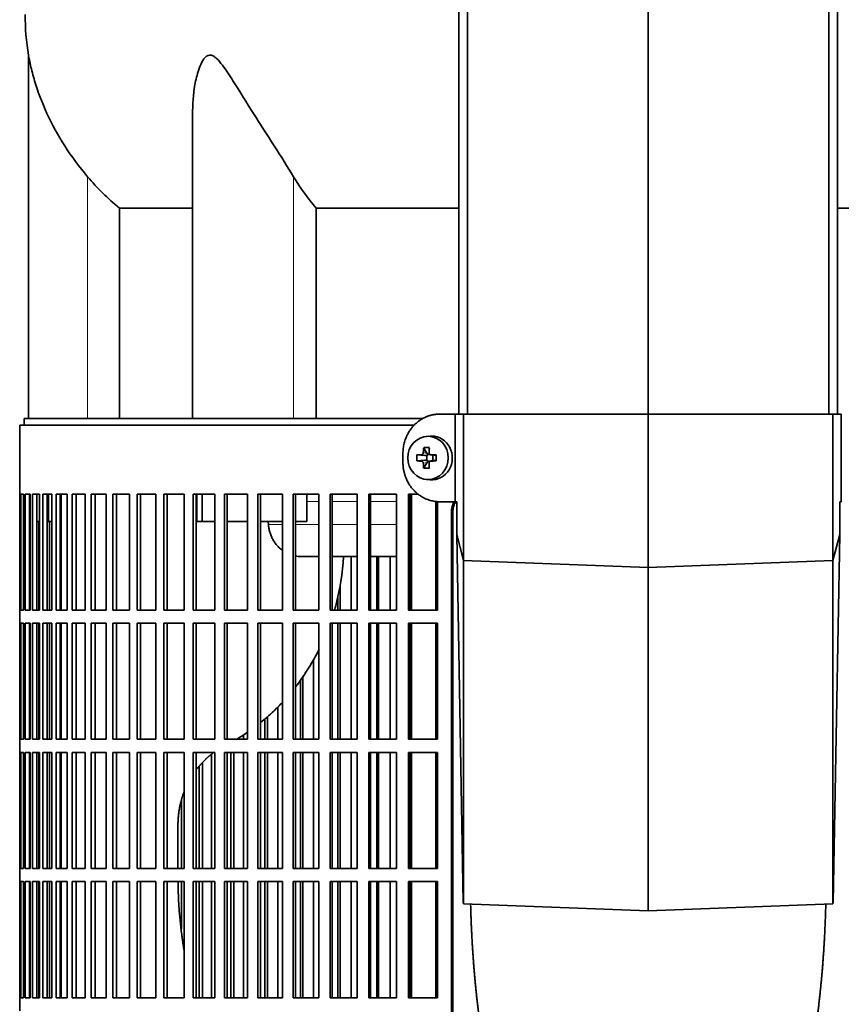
# Model space of a CAD drawing. Header units: millimetres. Extents: x 468 to 1360, y -1443 to 1457.
# Tile 14 of 29: x 475 to 662, y 37 to 262. Entities that reach past the tile are written whole.
import ezdxf

# ---------------------------------------------------------------- set-up
doc = ezdxf.new("R2010")
doc.units = ezdxf.units.MM
for name, color, linetype in [('M5X8_UNI7687', 7, 'Continuous'), ('MID_454-2', 7, 'Continuous'), ('VSI344-454_FILTR', 7, 'Continuous'), ('VSI344-454_SUPPO', 7, 'Continuous'), ('VSI344-454_TERMI', 7, 'Continuous'), ('VSI454_DIFFUSORE', 7, 'Continuous')]:
    doc.layers.add(name, color=color, linetype=linetype)

# ---------------------------------------------------------------- blocks, each defined once
blk = doc.blocks.new('SE')
at = {"layer": 'M5X8_UNI7687', "color": 7, "linetype": 'Continuous', "lineweight": 35}
for p, q in [((568.47, 166.97), (567.62, 166.91)), ((566.98, 164.32), (567.75, 163.02)), ((565.44, 162.68), (567.28, 162.52)), ((567.68, 161.42), (567.68, 162.55)), ((567.86, 162.74), (568.47, 162.74)), ((568.56, 162.72), (569.14, 162.53)), ((569.09, 162.54), (569.09, 161.43)), ((569.83, 162.68), (569.22, 162.52)), ((565.44, 161.3), (567.28, 161.45)), ((566.98, 159.65), (567.75, 160.96)), ((568.43, 161.24), (567.86, 161.24)), ((569.14, 161.45), (568.56, 161.25)), ((569.83, 161.3), (569.22, 161.45)), ((567.62, 157.07), (568.47, 157))]:
    blk.add_line(p, q, dxfattribs=at)
at = {"layer": 'M5X8_UNI7687', "color": 4, "linetype": 'Continuous', "lineweight": 9}
for p, q in [((567.28, 162.52), (566.43, 162.7)), ((566.9, 163.2), (567.75, 163.02)), ((568.7, 162.7), (569.22, 162.52)), ((566.43, 161.28), (567.28, 161.45)), ((567.75, 160.96), (566.9, 160.78)), ((569.22, 161.45), (568.7, 161.28))]:
    blk.add_line(p, q, dxfattribs=at)
at = {"layer": 'M5X8_UNI7687', "color": 7, "linetype": 'Continuous', "lineweight": 35}
for centre, radius, start, end in [((576.61, 161.99), 11.19, 176.4519, 183.5481), ((535.88, 161.99), 33.96, 358.8317, 1.1683)]:
    blk.add_arc(centre, radius, start, end, dxfattribs=at)
blk.add_ellipse((567.98, 161.99), major_axis=(0, -4.93), ratio=0.939693, dxfattribs=at)
for centre, major_axis, ratio, start_param, end_param in [((568.83, 161.99), (0, 5), 0.939693, 3.065157, 6.283185), ((568.83, 161.99), (0, 5), 0.939693, 0, 0.076435), ((571.09, 161.99), (0, 10), 0.422618, 1.335108, 1.449667), ((570.2, 158.93), (-8.99, 2.22), 0.549436, -1.223909, -1.074217), ((570.8, 161.99), (0, 10), 0.258819, 1.335108, 1.449667), ((570.95, 161.83), (-9.99, 0.3), 0.0819, -1.099374, -0.984815), ((567.28, 163.03), (0.805, -0.118), 0.613124, 4.809424, 5.327625), ((567.45, 162.99), (0.03, -0.501), 0.939258, 0.461161, 0.987959), ((567.28, 163.03), (0.521, -0.505), 0.511875, 0.559691, 1.077892), ((570.95, 161.83), (-9.99, 0.3), 0.0819, -1.456192, -1.341632), ((569.23, 163.03), (0.052, 0.506), 0.51441, 3.025925, 3.331693), ((570.95, 162.14), (-9.99, -0.3), 0.0819, 0.984815, 1.099374), ((571.09, 161.99), (0, -10), 0.422618, -1.449667, -1.335108), ((570.2, 165.05), (-8.99, -2.22), 0.549436, 1.074217, 1.223909), ((567.28, 160.95), (0.805, 0.118), 0.613124, 0.95556, 1.473761), ((567.45, 160.99), (0.03, 0.501), 0.939258, 5.295226, 5.822024), ((567.28, 160.95), (0.521, 0.505), 0.511875, 5.205293, 5.723494), ((570.8, 161.99), (0, -10), 0.258819, -1.449667, -1.335108), ((570.95, 162.14), (-9.99, -0.3), 0.0819, 1.341632, 1.456192), ((569.23, 160.95), (0.052, -0.506), 0.51441, 2.951492, 3.25726)]:
    blk.add_ellipse(centre, major_axis=major_axis, ratio=ratio, start_param=start_param, end_param=end_param, dxfattribs=at)
for points in [[(566.43, 162.7), (566.45, 162.7), (566.48, 162.7), (566.52, 162.71), (566.56, 162.72), (566.6, 162.74), (566.64, 162.76), (566.68, 162.78), (566.72, 162.81), (566.75, 162.85), (566.78, 162.88), (566.81, 162.92), (566.84, 162.97), (566.86, 163.01), (566.87, 163.05), (566.88, 163.1), (566.89, 163.15), (566.9, 163.18), (566.9, 163.2)], [(568.23, 163.2), (568.23, 163.18), (568.23, 163.15), (568.24, 163.1), (568.25, 163.05), (568.26, 163.01), (568.28, 162.97), (568.3, 162.92), (568.33, 162.88), (568.36, 162.85), (568.4, 162.81), (568.44, 162.78), (568.48, 162.76), (568.52, 162.74), (568.56, 162.72), (568.6, 162.71), (568.65, 162.7), (568.68, 162.7), (568.7, 162.7)], [(566.9, 160.78), (566.9, 160.8), (566.89, 160.83), (566.88, 160.88), (566.87, 160.93), (566.86, 160.97), (566.84, 161.01), (566.81, 161.05), (566.78, 161.09), (566.75, 161.13), (566.72, 161.17), (566.68, 161.19), (566.64, 161.22), (566.6, 161.24), (566.56, 161.26), (566.52, 161.27), (566.48, 161.28), (566.45, 161.28), (566.43, 161.28)], [(568.7, 161.28), (568.68, 161.28), (568.65, 161.28), (568.6, 161.27), (568.56, 161.26), (568.52, 161.24), (568.48, 161.22), (568.44, 161.19), (568.4, 161.17), (568.36, 161.13), (568.33, 161.09), (568.3, 161.05), (568.28, 161.01), (568.26, 160.97), (568.25, 160.93), (568.24, 160.88), (568.23, 160.83), (568.23, 160.8), (568.23, 160.78)]]:
    blk.add_open_spline(points, degree=3, dxfattribs=at)
at = {"layer": 'MID_454-2', "color": 7, "linetype": 'Continuous', "lineweight": 35}
for p, q in [((575.05, 663.99), (575.05, 171.99)), ((577.01, 171.99), (577.01, 663.99)), ((618.25, 171.99), (618.25, 663.99)), ((659.49, 171.99), (659.49, 663.99)), ((661.46, 663.99), (661.46, 171.99))]:
    blk.add_line(p, q, dxfattribs=at)
at = {"layer": 'VSI344-454_FILTR', "color": 7, "linetype": 'Continuous', "lineweight": 35}
for p, q in [((564.79, 169.49), (474.75, 169.49)), ((474.75, 169.49), (474.75, 153.74)), ((474.75, 153.74), (474.88, 153.74)), ((474.76, 127.24), (474.76, 153.74)), ((474.88, 127.24), (474.88, 153.74)), ((475.04, 153.74), (475.65, 153.74)), ((475.04, 127.24), (475.04, 153.74)), ((475.65, 127.24), (475.65, 153.74)), ((476.01, 153.74), (477.11, 153.74)), ((476.01, 127.24), (476.01, 153.74)), ((477, 127.24), (477, 153.74)), ((477.11, 127.24), (477.11, 153.74)), ((477.68, 153.74), (479.26, 153.74)), ((477.68, 127.24), (477.68, 153.74)), ((478.66, 127.24), (478.66, 153.74)), ((479.26, 127.24), (479.26, 153.74)), ((480.04, 153.74), (482.09, 153.74)), ((480.04, 127.24), (480.04, 153.74)), ((480.99, 127.24), (480.99, 153.74)), ((482.09, 127.24), (482.09, 153.74)), ((483.06, 153.74), (485.59, 153.74)), ((483.06, 127.24), (483.06, 153.74)), ((484, 127.24), (484, 153.74)), ((485.59, 127.24), (485.59, 153.74)), ((486.75, 153.74), (489.72, 153.74)), ((486.75, 127.24), (486.75, 153.74)), ((487.66, 127.24), (487.66, 153.74)), ((489.72, 127.24), (489.72, 153.74)), ((491.08, 153.74), (494.49, 153.74)), ((491.08, 127.24), (491.08, 153.74)), ((491.95, 127.24), (491.95, 153.74)), ((494.49, 127.24), (494.49, 153.74)), ((496.02, 153.74), (499.86, 153.74)), ((496.02, 127.24), (496.02, 153.74)), ((496.86, 127.24), (496.86, 153.74)), ((499.86, 127.24), (499.86, 153.74)), ((501.57, 153.74), (505.8, 153.74)), ((501.57, 127.24), (501.57, 153.74)), ((502.37, 127.24), (502.37, 153.74)), ((505.8, 127.24), (505.8, 153.74)), ((507.68, 153.74), (512.29, 153.74)), ((507.68, 127.24), (507.68, 153.74)), ((508.43, 127.24), (508.43, 153.74)), ((512.29, 127.24), (512.29, 153.74)), ((514.33, 153.74), (519.3, 153.74)), ((514.33, 127.24), (514.33, 153.74)), ((515.03, 127.24), (515.03, 153.74)), ((519.3, 127.24), (519.3, 153.74)), ((521.48, 153.74), (526.79, 153.74)), ((521.48, 127.24), (521.48, 153.74)), ((522.14, 127.24), (522.14, 153.74)), ((526.79, 127.24), (526.79, 153.74)), ((529.11, 153.74), (534.73, 153.74)), ((529.11, 127.24), (529.11, 153.74)), ((529.71, 127.24), (529.71, 153.74)), ((534.73, 127.24), (534.73, 153.74)), ((537.17, 153.74), (543.07, 153.74)), ((537.17, 127.24), (537.17, 153.74)), ((537.72, 127.24), (537.72, 153.74)), ((543.07, 127.24), (543.07, 153.74)), ((545.63, 153.74), (551.78, 153.74)), ((545.63, 127.24), (545.63, 153.74)), ((546.11, 127.24), (546.11, 153.74)), ((551.78, 127.24), (551.78, 153.74)), ((554.44, 153.74), (560.81, 153.74)), ((554.44, 127.24), (554.44, 153.74)), ((554.86, 127.24), (554.86, 153.74)), ((560.81, 127.24), (560.81, 153.74)), ((563.56, 153.74), (565.69, 153.74)), ((563.56, 127.24), (563.56, 153.74)), ((563.92, 127.24), (563.92, 153.74)), ((570.13, 127.24), (570.13, 152.04)), ((573.31, -121.51), (573.31, 149.49)), ((573.63, -121.51), (573.63, 149.49)), ((479.09, 127.24), (479.09, 147.49)), ((481.56, 127.24), (481.56, 147.49)), ((550.45, 127.24), (550.45, 139.49)), ((556.26, 127.24), (556.26, 139.49)), ((556.71, 127.24), (556.71, 139.49)), ((559.35, 127.24), (559.35, 139.49)), ((547.9, 127.24), (547.9, 133.12)), ((547.38, 127.24), (547.38, 130.37)), ((474.75, 127.24), (474.88, 127.24)), ((474.75, 127.24), (474.75, 124.24)), ((475.04, 127.24), (475.65, 127.24)), ((476.01, 127.24), (477.11, 127.24)), ((477.68, 127.24), (479.26, 127.24)), ((480.04, 127.24), (482.09, 127.24)), ((483.06, 127.24), (485.59, 127.24)), ((486.75, 127.24), (489.72, 127.24)), ((491.08, 127.24), (494.49, 127.24)), ((496.02, 127.24), (499.86, 127.24)), ((501.57, 127.24), (505.8, 127.24)), ((507.68, 127.24), (512.29, 127.24)), ((514.33, 127.24), (519.3, 127.24)), ((521.48, 127.24), (526.79, 127.24)), ((529.11, 127.24), (534.73, 127.24)), ((537.17, 127.24), (543.07, 127.24)), ((545.63, 127.24), (551.78, 127.24)), ((554.44, 127.24), (560.81, 127.24)), ((563.56, 127.24), (570.13, 127.24)), ((474.75, 124.24), (474.88, 124.24)), ((474.76, 97.74), (474.76, 124.24)), ((474.88, 97.74), (474.88, 124.24)), ((475.04, 124.24), (475.65, 124.24)), ((475.04, 97.74), (475.04, 124.24)), ((475.65, 97.74), (475.65, 124.24)), ((476.01, 124.24), (477.11, 124.24)), ((476.01, 97.74), (476.01, 124.24)), ((477, 97.74), (477, 124.24)), ((477.11, 97.74), (477.11, 124.24)), ((477.68, 124.24), (479.26, 124.24)), ((477.68, 97.74), (477.68, 124.24)), ((478.66, 97.74), (478.66, 124.24)), ((479.09, 97.74), (479.09, 124.24)), ((479.26, 97.74), (479.26, 124.24)), ((480.04, 124.24), (482.09, 124.24)), ((480.04, 97.74), (480.04, 124.24)), ((480.99, 97.74), (480.99, 124.24)), ((481.56, 97.74), (481.56, 124.24)), ((482.09, 97.74), (482.09, 124.24)), ((483.06, 124.24), (485.59, 124.24)), ((483.06, 97.74), (483.06, 124.24)), ((484, 97.74), (484, 124.24)), ((485.59, 97.74), (485.59, 124.24)), ((486.75, 124.24), (489.72, 124.24)), ((486.75, 97.74), (486.75, 124.24)), ((487.66, 97.74), (487.66, 124.24)), ((489.72, 97.74), (489.72, 124.24)), ((491.08, 124.24), (494.49, 124.24)), ((491.08, 97.74), (491.08, 124.24)), ((491.95, 97.74), (491.95, 124.24)), ((494.49, 97.74), (494.49, 124.24)), ((496.02, 124.24), (499.86, 124.24)), ((496.02, 97.74), (496.02, 124.24)), ((496.86, 97.74), (496.86, 124.24)), ((499.86, 97.74), (499.86, 124.24)), ((501.57, 124.24), (505.8, 124.24)), ((501.57, 97.74), (501.57, 124.24)), ((502.37, 97.74), (502.37, 124.24)), ((505.8, 97.74), (505.8, 124.24)), ((507.68, 124.24), (512.29, 124.24)), ((507.68, 97.74), (507.68, 124.24)), ((508.43, 97.74), (508.43, 124.24)), ((512.29, 97.74), (512.29, 124.24)), ((514.33, 124.24), (519.3, 124.24)), ((514.33, 97.74), (514.33, 124.24)), ((515.03, 97.74), (515.03, 124.24)), ((519.3, 97.74), (519.3, 124.24)), ((521.48, 124.24), (526.79, 124.24)), ((521.48, 97.74), (521.48, 124.24)), ((522.14, 97.74), (522.14, 124.24)), ((526.79, 97.74), (526.79, 124.24)), ((529.11, 124.24), (534.73, 124.24)), ((529.11, 97.74), (529.11, 124.24)), ((529.71, 97.74), (529.71, 124.24)), ((534.73, 97.74), (534.73, 124.24)), ((537.17, 124.24), (543.07, 124.24)), ((537.17, 97.74), (537.17, 124.24)), ((537.72, 97.74), (537.72, 124.24)), ((543.07, 97.74), (543.07, 124.24)), ((545.63, 124.24), (551.78, 124.24)), ((545.63, 97.74), (545.63, 124.24)), ((546.11, 97.74), (546.11, 124.24)), ((547.38, 97.74), (547.38, 124.24)), ((547.9, 97.74), (547.9, 124.24)), ((550.45, 97.74), (550.45, 124.24)), ((551.78, 97.74), (551.78, 124.24)), ((554.44, 124.24), (560.81, 124.24)), ((554.44, 97.74), (554.44, 124.24)), ((554.86, 97.74), (554.86, 124.24)), ((556.26, 97.74), (556.26, 124.24)), ((556.71, 97.74), (556.71, 124.24)), ((559.35, 97.74), (559.35, 124.24)), ((560.81, 97.74), (560.81, 124.24)), ((563.56, 124.24), (570.13, 124.24)), ((563.56, 97.74), (563.56, 124.24)), ((563.92, 97.74), (563.92, 124.24)), ((570.13, 97.74), (570.13, 124.24)), ((541.87, 97.74), (541.87, 115.99)), ((538.85, 97.74), (538.85, 111.24)), ((539.43, 97.74), (539.43, 112.12)), ((533.66, 97.74), (533.66, 105.16)), ((530.71, 97.74), (530.71, 102.36)), ((531.34, 97.74), (531.34, 102.92)), ((474.75, 97.74), (474.88, 97.74)), ((474.75, 97.74), (474.75, 94.74)), ((475.04, 97.74), (475.65, 97.74)), ((476.01, 97.74), (477.11, 97.74)), ((477.68, 97.74), (479.26, 97.74)), ((480.04, 97.74), (482.09, 97.74)), ((483.06, 97.74), (485.59, 97.74)), ((486.75, 97.74), (489.72, 97.74)), ((491.08, 97.74), (494.49, 97.74)), ((496.02, 97.74), (499.86, 97.74)), ((501.57, 97.74), (505.8, 97.74)), ((507.68, 97.74), (512.29, 97.74)), ((514.33, 97.74), (519.3, 97.74)), ((521.48, 97.74), (526.79, 97.74)), ((525.87, 97.74), (525.87, 98.8)), ((529.11, 97.74), (534.73, 97.74)), ((537.17, 97.74), (543.07, 97.74)), ((545.63, 97.74), (551.78, 97.74)), ((554.44, 97.74), (560.81, 97.74)), ((563.56, 97.74), (570.13, 97.74)), ((474.75, 94.74), (474.88, 94.74)), ((474.76, 68.24), (474.76, 94.74)), ((474.88, 68.24), (474.88, 94.74)), ((475.04, 94.74), (475.65, 94.74)), ((475.04, 68.24), (475.04, 94.74)), ((475.65, 68.24), (475.65, 94.74)), ((476.01, 94.74), (477.11, 94.74)), ((476.01, 68.24), (476.01, 94.74)), ((477, 68.24), (477, 94.74)), ((477.11, 68.24), (477.11, 94.74)), ((477.68, 94.74), (479.26, 94.74)), ((477.68, 68.24), (477.68, 94.74)), ((478.66, 68.24), (478.66, 94.74)), ((479.09, 68.24), (479.09, 94.74)), ((479.26, 68.24), (479.26, 94.74)), ((480.04, 94.74), (482.09, 94.74)), ((480.04, 68.24), (480.04, 94.74)), ((480.99, 68.24), (480.99, 94.74)), ((481.56, 68.24), (481.56, 94.74)), ((482.09, 68.24), (482.09, 94.74)), ((483.06, 94.74), (485.59, 94.74)), ((483.06, 68.24), (483.06, 94.74)), ((484, 68.24), (484, 94.74)), ((485.59, 68.24), (485.59, 94.74)), ((486.75, 94.74), (489.72, 94.74)), ((486.75, 68.24), (486.75, 94.74)), ((487.66, 68.24), (487.66, 94.74)), ((489.72, 68.24), (489.72, 94.74)), ((491.08, 94.74), (494.49, 94.74)), ((491.08, 68.24), (491.08, 94.74)), ((491.95, 68.24), (491.95, 94.74)), ((494.49, 68.24), (494.49, 94.74)), ((496.02, 94.74), (499.86, 94.74)), ((496.02, 68.24), (496.02, 94.74)), ((496.86, 68.24), (496.86, 94.74)), ((499.86, 68.24), (499.86, 94.74)), ((501.57, 94.74), (505.8, 94.74)), ((501.57, 68.24), (501.57, 94.74)), ((502.37, 68.24), (502.37, 94.74)), ((505.8, 68.24), (505.8, 94.74)), ((507.68, 94.74), (512.29, 94.74)), ((507.68, 68.24), (507.68, 94.74)), ((508.43, 68.24), (508.43, 94.74)), ((512.29, 68.24), (512.29, 94.74)), ((514.33, 94.74), (519.3, 94.74)), ((514.33, 68.24), (514.33, 94.74)), ((515.03, 68.24), (515.03, 94.74)), ((519.3, 68.24), (519.3, 94.74)), ((521.48, 94.74), (526.79, 94.74)), ((521.48, 68.24), (521.48, 94.74)), ((522.14, 68.24), (522.14, 94.74)), ((522.99, 68.24), (522.99, 94.74)), ((523.67, 68.24), (523.67, 94.74)), ((525.87, 68.24), (525.87, 94.74)), ((526.79, 68.24), (526.79, 94.74)), ((529.11, 94.74), (534.73, 94.74)), ((529.11, 68.24), (529.11, 94.74)), ((529.71, 68.24), (529.71, 94.74)), ((530.71, 68.24), (530.71, 94.74)), ((531.34, 68.24), (531.34, 94.74)), ((533.66, 68.24), (533.66, 94.74)), ((534.73, 68.24), (534.73, 94.74)), ((537.17, 94.74), (543.07, 94.74)), ((537.17, 68.24), (537.17, 94.74)), ((537.72, 68.24), (537.72, 94.74)), ((538.85, 68.24), (538.85, 94.74)), ((539.43, 68.24), (539.43, 94.74)), ((541.87, 68.24), (541.87, 94.74)), ((543.07, 68.24), (543.07, 94.74)), ((545.63, 94.74), (551.78, 94.74)), ((545.63, 68.24), (545.63, 94.74)), ((546.11, 68.24), (546.11, 94.74)), ((547.38, 68.24), (547.38, 94.74)), ((547.9, 68.24), (547.9, 94.74)), ((550.45, 68.24), (550.45, 94.74)), ((551.78, 68.24), (551.78, 94.74)), ((554.44, 94.74), (560.81, 94.74)), ((554.44, 68.24), (554.44, 94.74)), ((554.86, 68.24), (554.86, 94.74)), ((556.26, 68.24), (556.26, 94.74)), ((556.71, 68.24), (556.71, 94.74)), ((559.35, 68.24), (559.35, 94.74)), ((560.81, 68.24), (560.81, 94.74)), ((563.56, 94.74), (570.13, 94.74)), ((563.56, 68.24), (563.56, 94.74)), ((563.92, 68.24), (563.92, 94.74)), ((570.13, 68.24), (570.13, 94.74)), ((516.47, 68.24), (516.47, 92.38)), ((518.53, 68.24), (518.53, 94.27)), ((515.73, 68.24), (515.73, 91.58)), ((511.67, 68.24), (511.67, 83.83)), ((474.75, 68.24), (474.88, 68.24)), ((474.75, 68.24), (474.75, 65.24)), ((475.04, 68.24), (475.65, 68.24)), ((476.01, 68.24), (477.11, 68.24)), ((477.68, 68.24), (479.26, 68.24)), ((480.04, 68.24), (482.09, 68.24)), ((483.06, 68.24), (485.59, 68.24)), ((486.75, 68.24), (489.72, 68.24)), ((491.08, 68.24), (494.49, 68.24)), ((496.02, 68.24), (499.86, 68.24)), ((501.57, 68.24), (505.8, 68.24)), ((507.68, 68.24), (512.29, 68.24)), ((514.33, 68.24), (519.3, 68.24)), ((521.48, 68.24), (526.79, 68.24)), ((529.11, 68.24), (534.73, 68.24)), ((537.17, 68.24), (543.07, 68.24)), ((545.63, 68.24), (551.78, 68.24)), ((554.44, 68.24), (560.81, 68.24)), ((563.56, 68.24), (570.13, 68.24)), ((474.75, 65.24), (474.88, 65.24)), ((474.76, 38.74), (474.76, 65.24)), ((474.88, 38.74), (474.88, 65.24)), ((475.04, 65.24), (475.65, 65.24)), ((475.04, 38.74), (475.04, 65.24)), ((475.65, 38.74), (475.65, 65.24)), ((476.01, 65.24), (477.11, 65.24)), ((476.01, 38.74), (476.01, 65.24)), ((477, 38.74), (477, 65.24)), ((477.11, 38.74), (477.11, 65.24)), ((477.68, 65.24), (479.26, 65.24)), ((477.68, 38.74), (477.68, 65.24)), ((478.66, 38.74), (478.66, 65.24)), ((479.09, 38.74), (479.09, 65.24)), ((479.26, 38.74), (479.26, 65.24)), ((480.04, 65.24), (482.09, 65.24)), ((480.04, 38.74), (480.04, 65.24)), ((480.99, 38.74), (480.99, 65.24)), ((481.56, 38.74), (481.56, 65.24)), ((482.09, 38.74), (482.09, 65.24)), ((483.06, 65.24), (485.59, 65.24)), ((483.06, 38.74), (483.06, 65.24)), ((484, 38.74), (484, 65.24)), ((485.59, 38.74), (485.59, 65.24)), ((486.75, 65.24), (489.72, 65.24)), ((486.75, 38.74), (486.75, 65.24)), ((487.66, 38.74), (487.66, 65.24)), ((489.72, 38.74), (489.72, 65.24)), ((491.08, 65.24), (494.49, 65.24)), ((491.08, 38.74), (491.08, 65.24)), ((491.95, 38.74), (491.95, 65.24)), ((494.49, 38.74), (494.49, 65.24)), ((496.02, 65.24), (499.86, 65.24)), ((496.02, 38.74), (496.02, 65.24)), ((496.86, 38.74), (496.86, 65.24)), ((499.86, 38.74), (499.86, 65.24)), ((501.57, 65.24), (505.8, 65.24)), ((501.57, 38.74), (501.57, 65.24)), ((502.37, 38.74), (502.37, 65.24)), ((505.8, 38.74), (505.8, 65.24)), ((507.68, 65.24), (512.29, 65.24)), ((507.68, 38.74), (507.68, 65.24)), ((508.43, 38.74), (508.43, 65.24)), ((511.67, 54.47), (511.67, 65.24)), ((512.29, 38.74), (512.29, 65.24)), ((514.33, 65.24), (519.3, 65.24)), ((514.33, 38.74), (514.33, 65.24)), ((515.03, 38.74), (515.03, 65.24)), ((515.73, 38.74), (515.73, 65.24)), ((516.47, 38.74), (516.47, 65.24)), ((518.53, 38.74), (518.53, 65.24)), ((519.3, 38.74), (519.3, 65.24)), ((521.48, 65.24), (526.79, 65.24)), ((521.48, 38.74), (521.48, 65.24)), ((522.14, 38.74), (522.14, 65.24)), ((522.99, 38.74), (522.99, 65.24)), ((523.67, 38.74), (523.67, 65.24)), ((525.87, 38.74), (525.87, 65.24)), ((526.79, 38.74), (526.79, 65.24)), ((529.11, 65.24), (534.73, 65.24)), ((529.11, 38.74), (529.11, 65.24)), ((529.71, 38.74), (529.71, 65.24)), ((530.71, 38.74), (530.71, 65.24)), ((531.34, 38.74), (531.34, 65.24)), ((533.66, 38.74), (533.66, 65.24)), ((534.73, 38.74), (534.73, 65.24)), ((537.17, 65.24), (543.07, 65.24)), ((537.17, 38.74), (537.17, 65.24)), ((537.72, 38.74), (537.72, 65.24)), ((538.85, 38.74), (538.85, 65.24)), ((539.43, 38.74), (539.43, 65.24)), ((541.87, 38.74), (541.87, 65.24)), ((543.07, 38.74), (543.07, 65.24)), ((545.63, 65.24), (551.78, 65.24)), ((545.63, 38.74), (545.63, 65.24)), ((546.11, 38.74), (546.11, 65.24)), ((547.38, 38.74), (547.38, 65.24)), ((547.9, 38.74), (547.9, 65.24)), ((550.45, 38.74), (550.45, 65.24)), ((551.78, 38.74), (551.78, 65.24)), ((554.44, 65.24), (560.81, 65.24)), ((554.44, 38.74), (554.44, 65.24)), ((554.86, 38.74), (554.86, 65.24)), ((556.26, 38.74), (556.26, 65.24)), ((556.71, 38.74), (556.71, 65.24)), ((559.35, 38.74), (559.35, 65.24)), ((560.81, 38.74), (560.81, 65.24)), ((563.56, 65.24), (570.13, 65.24)), ((563.56, 38.74), (563.56, 65.24)), ((563.92, 38.74), (563.92, 65.24)), ((570.13, 38.74), (570.13, 65.24)), ((474.75, 38.74), (474.88, 38.74)), ((474.75, 38.74), (474.75, 35.74)), ((475.04, 38.74), (475.65, 38.74)), ((476.01, 38.74), (477.11, 38.74)), ((477.68, 38.74), (479.26, 38.74)), ((480.04, 38.74), (482.09, 38.74)), ((483.06, 38.74), (485.59, 38.74)), ((486.75, 38.74), (489.72, 38.74)), ((491.08, 38.74), (494.49, 38.74)), ((496.02, 38.74), (499.86, 38.74)), ((501.57, 38.74), (505.8, 38.74)), ((507.68, 38.74), (512.29, 38.74)), ((514.33, 38.74), (519.3, 38.74)), ((521.48, 38.74), (526.79, 38.74)), ((529.11, 38.74), (534.73, 38.74)), ((537.17, 38.74), (543.07, 38.74)), ((545.63, 38.74), (551.78, 38.74)), ((554.44, 38.74), (560.81, 38.74)), ((563.56, 38.74), (570.13, 38.74))]:
    blk.add_line(p, q, dxfattribs=at)
at = {"layer": 'VSI344-454_FILTR', "color": 4, "linetype": 'Continuous', "lineweight": 9}
blk.add_line((573.31, 149.49), (573.63, 149.49), dxfattribs=at)
at = {"layer": 'VSI344-454_FILTR', "color": 7, "linetype": 'Continuous', "lineweight": 35}
for points, knots in [([(573.31, 149.49), (573.32, 149.56), (573.32, 149.71), (573.33, 149.93), (573.35, 150.14), (573.38, 150.36), (573.42, 150.57), (573.47, 150.78), (573.53, 150.99), (573.6, 151.2), (573.73, 151.55), (573.86, 151.83), (573.98, 152.03)], [0, 0, 0, 0, 0.027983, 0.0557899, 0.0834734, 0.1110867, 0.1386835, 0.1663177, 0.1940428, 0.2219119, 0.2499772, 0.3401037, 0.3401037, 0.3401037, 0.3401037]), ([(574.35, 152.13), (574.21, 151.9), (574.03, 151.54), (573.85, 151.03), (573.75, 150.66), (573.68, 150.27), (573.64, 149.88), (573.63, 149.62), (573.63, 149.49)], [0.6449979, 0.6449979, 0.6449979, 0.6449979, 0.7500173, 0.8003848, 0.8502554, 0.8999393, 0.9497504, 1, 1, 1, 1])]:
    blk.add_open_spline(points, degree=3, knots=knots, dxfattribs=at)
at = {"layer": 'VSI344-454_SUPPO', "color": 7, "linetype": 'Continuous', "lineweight": 35}
for p, q in [((566.83, 170.99), (475.75, 170.99)), ((475.75, 170.99), (475.75, 169.49)), ((481.35, 147.49), (481.35, 153.74)), ((484.25, 127.24), (484.25, 153.74)), ((515.19, 147.49), (515.19, 153.74)), ((516.39, 147.49), (516.39, 153.74)), ((540.3, 147.49), (540.3, 153.74)), ((564.18, 127.24), (564.18, 153.74)), ((569.78, 127.24), (569.78, 152.08)), ((477, 147.49), (477.11, 147.49)), ((478.66, 147.49), (479.26, 147.49)), ((480.99, 147.49), (481.35, 147.49)), ((481.35, 147.49), (482.09, 147.49)), ((484, 147.49), (484.25, 147.49)), ((515.19, 147.49), (516.39, 147.49)), ((516.39, 147.49), (519.3, 147.49)), ((522.14, 147.49), (526.79, 147.49)), ((529.71, 147.49), (534.73, 147.49)), ((531.53, 146.79), (531.47, 147.49)), ((537.72, 147.49), (540.3, 147.49)), ((538.89, 139.49), (543.07, 139.49)), ((546.11, 139.49), (551.78, 139.49)), ((554.86, 139.49), (560.81, 139.49)), ((563.92, 139.49), (564.18, 139.49)), ((484.25, 97.74), (484.25, 124.24)), ((564.18, 97.74), (564.18, 124.24)), ((569.78, 97.74), (569.78, 124.24)), ((484.25, 68.24), (484.25, 94.74)), ((564.18, 68.24), (564.18, 94.74)), ((569.78, 68.24), (569.78, 94.74)), ((510.89, 68.24), (510.89, 78.14)), ((484.25, 38.74), (484.25, 65.24)), ((564.18, 38.74), (564.18, 65.24)), ((569.78, 38.74), (569.78, 65.24))]:
    blk.add_line(p, q, dxfattribs=at)
at = {"layer": 'VSI344-454_SUPPO', "color": 4, "linetype": 'Continuous', "lineweight": 9}
for p, q in [((543.07, 152.01), (540.3, 152.01)), ((551.78, 152.01), (546.11, 152.01)), ((560.81, 152.01), (554.86, 152.01)), ((564.18, 152.01), (563.92, 152.01)), ((531.53, 146.79), (534.73, 146.79)), ((537.72, 146.79), (543.07, 146.79)), ((546.11, 146.79), (551.78, 146.79)), ((554.86, 146.79), (560.81, 146.79)), ((563.92, 146.79), (564.18, 146.79))]:
    blk.add_line(p, q, dxfattribs=at)
at = {"layer": 'VSI344-454_SUPPO', "color": 7, "linetype": 'Continuous', "lineweight": 35}
for points, degree, knots in [([(531.53, 146.79), (531.56, 146.5), (531.63, 145.92), (531.84, 145.06), (532.13, 144.21), (532.53, 143.39), (533.02, 142.61), (533.6, 141.88), (534.18, 141.31), (534.57, 141), (534.72, 140.89)], 3, [0, 0, 0, 0, 0.0417365, 0.0843208, 0.127753, 0.1720331, 0.2171609, 0.2631364, 0.3099596, 0.3384804, 0.3384804, 0.3384804, 0.3384804]), ([(548.69, 139.48), (548.49, 135.66), (547.88, 131.92), (546.81, 127.9), (546.71, 127.56), (546.61, 127.22)], 3, [0.0517388, 0.0517388, 0.0517388, 0.0517388, 0.25, 0.25, 0.2684606, 0.2684606, 0.2684606, 0.2684606]), ([(543.14, 118.3), (542.6, 117.22), (542.02, 116.16), (540.31, 113.24), (539.08, 111.43), (537.75, 109.71)], 3, [0.4358245, 0.4358245, 0.4358245, 0.4358245, 0.5, 0.5, 0.6155764, 0.6155764, 0.6155764, 0.6155764]), ([(534.74, 106.18), (534.09, 105.49), (533.43, 104.82), (531.78, 103.25), (530.78, 102.38), (529.75, 101.55)], 3, [0.6987897, 0.6987897, 0.6987897, 0.6987897, 0.75, 0.75, 0.8223069, 0.8223069, 0.8223069, 0.8223069]), ([(515.01, 90.73), (516, 92.04), (517.2, 93.19), (518.16, 94.09), (519.21, 94.85)], 2, [0.6005011, 0.6005011, 0.6005011, 0.75, 0.75, 0.871212, 0.871212, 0.871212]), ([(510.89, 78.14), (510.89, 80.99), (511.63, 83.72), (511.9, 84.73), (512.26, 85.68)], 2, [0, 0, 0, 0.25, 0.25, 0.3403799, 0.3403799, 0.3403799]), ([(512.26, 49.66), (511.97, 51.43), (511.74, 53.21), (510.96, 59.19), (510.9, 65.24)], 2, [0.6816481, 0.6816481, 0.6816481, 0.75, 0.75, 0.9800661, 0.9800661, 0.9800661]), ([(583.46, 13.3), (582.04, 19.23), (580.95, 25.61), (579.86, 32.01), (579.12, 38.72), (578.38, 45.44), (578.01, 52.38), (577.8, 56.22), (577.71, 60.1)], 2, [0, 0, 0, 0.25, 0.25, 0.5, 0.5, 0.75, 0.75, 0.8891852, 0.8891852, 0.8891852]), ([(658.8, 60.1), (658.7, 56.22), (658.5, 52.38), (658.12, 45.44), (657.38, 38.72), (656.65, 32.01), (655.55, 25.61), (654.47, 19.23), (653.04, 13.3)], 2, [0.1108193, 0.1108193, 0.1108193, 0.25, 0.25, 0.5, 0.5, 0.75, 0.75, 1, 1, 1])]:
    blk.add_open_spline(points, degree=degree, knots=knots, dxfattribs=at)
for points in [[(537.7, 139.6), (538.13, 139.52), (538.57, 139.49), (539.01, 139.49)], [(526.8, 99.36), (525.92, 98.76), (525.03, 98.19), (524.11, 97.66)]]:
    blk.add_open_spline(points, degree=3, dxfattribs=at)
at = {"layer": 'VSI344-454_TERMI', "color": 7, "linetype": 'Continuous', "lineweight": 35}
for p, q in [((570.66, 171.99), (574.17, 171.99)), ((574.17, 171.99), (576.07, 171.99)), ((574.17, 151.99), (574.17, 171.99)), ((576.07, 171.99), (618.25, 171.99)), ((576.07, 138.58), (576.07, 171.99)), ((618.25, 171.99), (660.43, 171.99)), ((618.25, 136.99), (618.25, 171.99)), ((660.43, 171.99), (662.34, 171.99)), ((660.43, 138.58), (660.43, 171.99)), ((662.34, 171.99), (662.34, 151.99)), ((562.25, 162.99), (562.25, 160.99)), ((570.66, 151.99), (574.17, 151.99)), ((574.17, 151.99), (574.53, 151.99)), ((574.53, 144.5), (574.53, 151.99)), ((661.98, 144.5), (661.98, 151.99)), ((662.34, 151.99), (661.98, 151.99)), ((574.53, 144.5), (576.07, 138.58)), ((576, 60.46), (574.53, 144.5)), ((660.43, 138.58), (661.98, 144.5)), ((660.51, 60.46), (661.98, 144.5)), ((576.07, 138.58), (618.25, 136.99)), ((576.07, 138.58), (576.07, 60.17)), ((618.25, 136.99), (660.43, 138.58)), ((660.43, 138.58), (660.43, 60.17)), ((618.25, 136.99), (618.25, 58.58)), ((576.07, 60.17), (576, 60.46)), ((618.25, 58.58), (576.07, 60.17)), ((660.43, 60.17), (618.25, 58.58)), ((660.51, 60.46), (660.43, 60.17))]:
    blk.add_line(p, q, dxfattribs=at)
for points, knots in [([(570.66, 171.99), (570.57, 171.99), (570.38, 171.99), (570.1, 171.97), (569.83, 171.95), (569.55, 171.92), (569.28, 171.87), (569.01, 171.82), (568.75, 171.76), (568.48, 171.69), (568.22, 171.61), (567.95, 171.52), (567.69, 171.42), (567.27, 171.24), (566.69, 170.95), (565.98, 170.5), (565.31, 169.97), (564.7, 169.38), (564.14, 168.72), (563.65, 168.01), (563.23, 167.25), (562.92, 166.54), (562.69, 165.89), (562.53, 165.32), (562.41, 164.75), (562.32, 164.17), (562.26, 163.58), (562.26, 163.19), (562.25, 162.99)], [0, 0, 0, 0, 0.020905, 0.041705, 0.062421, 0.083075, 0.103688, 0.124284, 0.144884, 0.165511, 0.186186, 0.206932, 0.227771, 0.248723, 0.310801, 0.372931, 0.435895, 0.498659, 0.561404, 0.62443, 0.686816, 0.749074, 0.79132, 0.833156, 0.874759, 0.916313, 0.958, 1, 1, 1, 1]), ([(562.25, 160.99), (562.25, 160.89), (562.26, 160.69), (562.27, 160.4), (562.29, 160.1), (562.32, 159.81), (562.36, 159.52), (562.41, 159.23), (562.47, 158.94), (562.54, 158.66), (562.61, 158.37), (562.69, 158.09), (562.79, 157.81), (562.95, 157.35), (563.23, 156.73), (563.65, 155.97), (564.14, 155.26), (564.7, 154.6), (565.31, 154), (565.98, 153.48), (566.69, 153.03), (567.35, 152.69), (567.95, 152.45), (568.48, 152.28), (569.01, 152.15), (569.55, 152.06), (570.1, 152), (570.47, 151.99), (570.66, 151.99)], [0, 0, 0, 0, 0.021051, 0.042001, 0.062873, 0.08369, 0.104474, 0.125249, 0.146036, 0.166859, 0.18774, 0.208703, 0.229768, 0.250959, 0.313199, 0.375603, 0.438616, 0.501374, 0.564129, 0.627102, 0.689223, 0.75131, 0.793093, 0.834507, 0.875728, 0.916932, 0.958298, 1, 1, 1, 1])]:
    blk.add_open_spline(points, degree=3, knots=knots, dxfattribs=at)
at = {"layer": 'VSI454_DIFFUSORE', "color": 7, "linetype": 'Continuous', "lineweight": 35}
for p, q in [((476.75, 253.94), (476.75, 170.99)), ((514.24, 241.26), (514.24, 170.99)), ((497.51, 219.05), (514.24, 219.05)), ((497.51, 170.99), (497.51, 219.05)), ((542.42, 219.05), (575.05, 219.05)), ((542.42, 170.99), (542.42, 219.05)), ((661.46, 219.05), (694.09, 219.05))]:
    blk.add_line(p, q, dxfattribs=at)
at = {"layer": 'VSI454_DIFFUSORE', "color": 4, "linetype": 'Continuous', "lineweight": 9}
for p, q in [((490.25, 170.99), (490.25, 226.2)), ((537.29, 170.99), (537.29, 226.2))]:
    blk.add_line(p, q, dxfattribs=at)
at = {"layer": 'VSI454_DIFFUSORE', "color": 7, "linetype": 'Continuous', "lineweight": 35}
blk.add_arc((533.42, 263.24), 57.42, 180, 189.3188, dxfattribs=at)
for points, knots in [([(490.25, 226.2), (488.32, 228.47), (486.59, 230.82), (483.48, 235.67), (482.12, 238.17), (479.84, 243.12), (478.9, 245.62), (477.79, 249.32), (477.48, 250.54), (477.1, 252.22), (476.98, 252.76), (476.85, 253.43), (476.82, 253.62), (476.77, 253.89), (476.75, 253.97), (476.75, 253.97)], [0, 0, 0, 0, 0.125, 0.125, 0.25, 0.25, 0.375, 0.375, 0.4375, 0.4375, 0.46875, 0.46875, 0.484375, 0.484375, 0.4987428, 0.4987428, 0.4987428, 0.4987428]), ([(537.29, 226.2), (535.92, 228.47), (534.42, 230.82), (531.3, 235.67), (529.69, 238.17), (526.56, 243.12), (525.02, 245.62), (522.66, 249.32), (521.87, 250.54), (520.61, 252.22), (520.17, 252.76), (519.45, 253.43), (519.2, 253.62), (518.67, 253.9), (518.4, 253.98), (517.61, 253.94), (517.17, 253.55), (516.48, 252.64), (516.22, 252.1), (515.51, 250.4), (515.18, 249.2), (514.46, 245.78), (514.24, 243.5), (514.24, 241.26)], [0, 0, 0, 0, 0.125, 0.125, 0.25, 0.25, 0.375, 0.375, 0.4375, 0.4375, 0.46875, 0.46875, 0.484375, 0.484375, 0.5, 0.5, 0.53125, 0.53125, 0.5625, 0.5625, 0.625, 0.625, 0.7380463, 0.7380463, 0.7380463, 0.7380463])]:
    blk.add_open_spline(points, degree=3, knots=knots, dxfattribs=at)
for points in [[(497.51, 219.05), (494.88, 221.22), (492.46, 223.6), (490.25, 226.2)], [(542.42, 219.05), (540.56, 221.22), (538.85, 223.6), (537.29, 226.2)]]:
    blk.add_open_spline(points, degree=3, dxfattribs=at)

msp = doc.modelspace()

# ---------------------------------------------------------------- block references
msp.add_blockref('SE', (0, 0))

doc.saveas('drawing.dxf')
